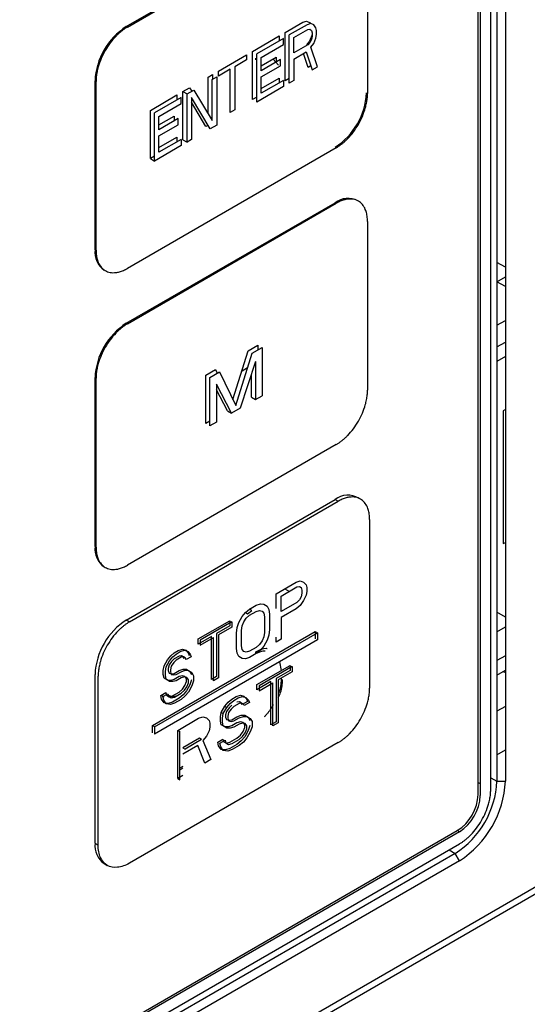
# Model space of a CAD drawing. Header units: millimetres. Extents: x 0 to 423, y 0 to 297.
# Tile 23 of 39: x 396.89 to 405.49, y 129.49 to 146.15. Entities that reach past the tile are written whole.
import ezdxf

# ---------------------------------------------------------------- set-up
doc = ezdxf.new("R2010")
doc.units = ezdxf.units.MM
doc.layers.add('实线', color=2, linetype='Continuous', lineweight=25)

msp = doc.modelspace()

# ---------------------------------------------------------------- linework, layer by layer
at = {"layer": '实线', "color": 2, "linetype": 'Continuous', "lineweight": 25, "true_color": 0xffff00}
for p, q in [((405.117, 147.8514), (405.117, 133.2633)), ((404.9738, 147.5063), (404.9738, 133.2622)), ((404.8696, 133.1204), (404.8696, 147.3521)), ((398.7001, 146.0326), (400.7828, 147.2349)), ((398.7177, 146.0224), (400.8004, 147.2247)), ((404.6574, 133.0388), (404.6574, 147.1187)), ((404.6928, 147.1174), (404.6928, 133.0184)), ((402.7836, 146.3244), (402.7836, 144.8993)), ((401.6889, 146.1045), (401.7515, 146.1233)), ((401.7515, 146.1233), (401.8017, 146.1001)), ((401.388, 145.9308), (401.6889, 146.1045)), ((401.7596, 146.0637), (401.4587, 145.89)), ((401.5339, 145.8466), (401.7721, 145.984)), ((401.8223, 146.0825), (401.7596, 146.0637)), ((401.7721, 145.984), (401.8097, 145.9884)), ((401.8017, 146.1001), (401.8168, 146.0809)), ((401.8097, 145.9884), (401.8348, 145.9681)), ((401.8724, 146.0593), (401.8223, 146.0825)), ((401.8348, 145.9681), (401.8473, 145.9232)), ((401.91, 146.0115), (401.8724, 146.0593)), ((401.9225, 145.9666), (401.91, 146.0115)), ((401.9225, 145.8971), (401.9225, 145.9666)), ((400.8365, 145.6124), (401.2877, 145.8729)), ((401.3585, 145.8321), (400.9072, 145.5716)), ((401.2877, 145.8729), (401.2877, 145.7913)), ((401.3585, 145.7279), (401.3585, 145.8321)), ((401.388, 145.1143), (401.388, 145.9308)), ((401.4587, 145.0735), (401.4587, 145.89)), ((401.5339, 145.586), (401.5339, 145.8466)), ((401.8017, 145.7874), (401.7515, 145.7237)), ((401.8393, 145.8786), (401.8017, 145.7874)), ((401.8348, 145.8117), (401.8097, 145.7625)), ((401.8473, 145.8711), (401.8348, 145.8117)), ((401.8473, 145.9167), (401.8393, 145.8786)), ((401.8473, 145.9232), (401.8473, 145.8711)), ((401.8724, 145.7466), (401.91, 145.8378)), ((401.91, 145.8378), (401.9225, 145.8971)), ((400.9824, 145.5108), (401.3585, 145.7279)), ((401.7721, 145.7234), (401.5339, 145.586)), ((401.7515, 145.7237), (401.755, 145.7135)), ((401.8097, 145.7625), (401.7721, 145.7234)), ((401.8223, 145.6829), (401.8724, 145.7466)), ((401.9351, 145.3484), (401.8223, 145.6829)), ((400.2599, 145.2795), (400.7362, 145.5545)), ((400.7362, 145.4677), (400.5356, 145.3519)), ((400.7362, 145.5545), (400.7362, 145.4677)), ((400.8365, 144.7959), (400.8365, 145.6124)), ((400.892, 145.4667), (400.8921, 145.4812)), ((400.8921, 145.4812), (400.8929, 145.4947)), ((400.9072, 144.7551), (400.9072, 145.5716)), ((400.9824, 145.3666), (401.2376, 145.5139)), ((400.9824, 145.2849), (400.9824, 145.5108)), ((401.3083, 145.4731), (400.9824, 145.2849)), ((401.1868, 145.4813), (401.2771, 145.3772)), ((401.2376, 145.5139), (401.2376, 145.4323)), ((401.3083, 145.3688), (401.3083, 145.4731)), ((401.5339, 145.4817), (401.747, 145.6047)), ((401.5339, 145.4817), (401.5339, 145.1169)), ((401.7766, 145.3386), (401.6988, 145.5769)), ((401.747, 145.6047), (401.8473, 145.2978)), ((400.4604, 145.3085), (400.2599, 145.1927)), ((400.4604, 144.5788), (400.4604, 145.3085)), ((400.5356, 145.3519), (400.5356, 144.6222)), ((400.9824, 145.1807), (401.3083, 145.3688)), ((401.8249, 145.3665), (401.7766, 145.3386)), ((401.8473, 145.2978), (401.9351, 145.3484)), ((400.0844, 145.1782), (400.1596, 145.2217)), ((400.0844, 144.5585), (400.0844, 145.1782)), ((400.1551, 145.1374), (400.2303, 145.1808)), ((400.1551, 144.4425), (400.1551, 145.1374)), ((400.1596, 145.2217), (400.1596, 145.14)), ((400.2303, 145.1808), (400.2303, 144.3643)), ((400.2599, 145.1927), (400.2599, 145.2795)), ((400.9824, 144.9027), (400.9824, 145.1807)), ((400.9824, 144.9844), (401.2877, 145.1606)), ((401.3585, 145.1198), (400.9824, 144.9027)), ((401.2877, 145.1606), (401.2877, 145.079)), ((401.3585, 145.1198), (401.3585, 145.0156)), ((401.4587, 145.1551), (401.388, 145.1143)), ((401.5339, 145.1169), (401.4587, 145.0735)), ((398.1697, 142.2561), (398.1697, 145.114)), ((398.1874, 142.2459), (398.1874, 145.1038)), ((399.6582, 144.9322), (399.771, 144.9973)), ((399.7289, 144.8914), (399.8417, 144.9565)), ((399.771, 144.9973), (399.8078, 144.9369)), ((399.8417, 144.9565), (400.1551, 144.4425)), ((401.3585, 145.0156), (400.9072, 144.7551)), ((399.1066, 144.6138), (399.5579, 144.8743)), ((399.6286, 144.8335), (399.1774, 144.573)), ((399.5579, 144.8743), (399.5579, 144.7927)), ((399.6286, 144.7293), (399.6286, 144.8335)), ((399.6582, 144.1157), (399.6582, 144.9322)), ((399.6582, 144.9322), (399.7289, 144.8914)), ((399.7289, 144.0748), (399.7289, 144.8914)), ((399.8041, 144.8306), (399.8041, 144.1183)), ((400.1175, 144.2992), (399.8041, 144.8306)), ((400.9072, 144.8367), (400.8365, 144.7959)), ((399.2526, 144.5122), (399.6286, 144.7293)), ((400.0468, 144.34), (399.8041, 144.7515)), ((400.5356, 144.6222), (400.4604, 144.5788)), ((399.1066, 143.7973), (399.1066, 144.6138)), ((399.1774, 143.7564), (399.1774, 144.573)), ((399.2526, 144.368), (399.5078, 144.5153)), ((399.2526, 144.2863), (399.2526, 144.5122)), ((399.5785, 144.4745), (399.2526, 144.2863)), ((399.5078, 144.5153), (399.5078, 144.4336)), ((399.5785, 144.3702), (399.5785, 144.4745)), ((399.2526, 144.1821), (399.5785, 144.3702)), ((400.0816, 144.3601), (400.0468, 144.34)), ((400.2303, 144.3643), (400.1175, 144.2992)), ((399.2526, 143.9041), (399.2526, 144.1821)), ((399.2526, 143.9857), (399.5579, 144.162)), ((399.6286, 144.1212), (399.2526, 143.9041)), ((399.5579, 144.162), (399.5579, 144.0804)), ((399.6286, 144.1212), (399.6286, 144.017)), ((399.8041, 144.1183), (399.7289, 144.0748)), ((402.2533, 143.9807), (398.7177, 141.9397)), ((399.6286, 144.017), (399.1774, 143.7564)), ((399.6582, 144.1157), (399.7289, 144.0748)), ((399.1774, 143.8381), (399.1066, 143.7973)), ((399.1066, 143.7973), (399.1774, 143.7564)), ((398.7001, 141.0109), (402.2356, 143.0519)), ((398.7177, 141.0006), (402.2533, 143.0417)), ((402.3022, 143.0592), (402.2764, 143.0736)), ((401.8276, 142.7959), (401.8099, 142.8061)), ((401.4916, 142.6224), (401.5093, 142.6122)), ((402.7836, 142.7354), (402.7836, 139.8775)), ((401.2971, 142.4897), (401.2795, 142.4999)), ((400.4501, 142.0212), (400.4501, 142.0007)), ((405.117, 141.9583), (404.9738, 142.041)), ((404.9756, 141.7133), (405.117, 141.795)), ((399.9198, 141.715), (399.9198, 141.6946)), ((405.117, 141.6317), (404.9756, 141.7133)), ((404.9756, 140.9786), (404.9738, 140.9796)), ((404.9756, 140.9786), (405.117, 141.0602)), ((400.7617, 140.5475), (400.9274, 140.6432)), ((400.9274, 140.6432), (400.9274, 140.5616)), ((404.9756, 140.6111), (405.117, 140.6927)), ((400.5054, 139.7225), (400.7617, 140.5475)), ((400.5562, 139.6176), (400.8324, 140.5067)), ((400.8324, 140.5067), (400.9982, 140.6024)), ((400.9982, 140.6024), (400.9982, 139.7858)), ((404.9738, 140.6121), (404.9756, 140.6111)), ((400.8877, 140.3649), (400.6299, 139.5732)), ((400.8877, 140.3649), (400.8877, 139.7221)), ((404.9756, 140.3662), (404.9738, 140.3672)), ((405.117, 140.4478), (404.9756, 140.3662)), ((400.0436, 140.133), (400.2093, 140.2286)), ((400.0436, 139.3164), (400.0436, 140.133)), ((400.1143, 140.0921), (400.28, 140.1878)), ((400.2093, 140.2286), (400.2402, 140.1648)), ((400.28, 140.1878), (400.5562, 139.6176)), ((400.7544, 140.2556), (400.6623, 140.2024)), ((400.6623, 140.2024), (400.6623, 140.2274)), ((400.817, 139.7629), (400.817, 140.1477)), ((398.1697, 137.2344), (398.1697, 140.0923)), ((398.1874, 137.2242), (398.1874, 140.0821)), ((400.1143, 139.2756), (400.1143, 140.0921)), ((400.4826, 139.4882), (400.2248, 139.9822)), ((400.2248, 139.9822), (400.2248, 139.3394)), ((400.4118, 139.529), (400.2248, 139.8875)), ((400.8877, 139.7221), (400.9982, 139.7858)), ((400.817, 139.7629), (400.8877, 139.7221)), ((400.4118, 139.529), (400.4826, 139.4882)), ((400.6299, 139.5732), (400.4826, 139.4882)), ((405.0815, 139.5292), (405.0811, 137.2835)), ((405.117, 139.5497), (405.0815, 139.5292)), ((400.1143, 139.3572), (400.0436, 139.3164)), ((400.2248, 139.3394), (400.1143, 139.2756)), ((402.2533, 138.959), (398.7177, 136.9179)), ((398.7001, 135.9891), (402.2356, 138.0301)), ((398.7531, 135.9585), (402.2886, 137.9995)), ((402.2356, 138.0301), (402.2886, 137.9995)), ((402.819, 137.6933), (402.819, 134.8354)), ((405.0811, 137.2835), (405.117, 137.3043)), ((401.238, 136.4336), (401.5755, 136.6284)), ((401.5755, 136.6284), (401.6458, 136.6516)), ((401.6458, 136.6516), (401.702, 136.632)), ((401.702, 136.632), (401.7442, 136.5868)), ((401.3224, 136.3954), (401.5896, 136.5497)), ((401.3855, 136.5188), (401.4608, 136.4753)), ((401.5896, 136.5497), (401.6317, 136.5566)), ((401.6317, 136.5566), (401.6599, 136.5381)), ((401.6599, 136.5381), (401.6739, 136.4941)), ((401.6739, 136.4941), (401.6739, 136.442)), ((401.7442, 136.5868), (401.7583, 136.5428)), ((401.7583, 136.4733), (401.7442, 136.4131)), ((401.7583, 136.5428), (401.7583, 136.4733)), ((401.238, 136.1826), (401.238, 136.4336)), ((401.3224, 136.1348), (401.3224, 136.3954)), ((401.5896, 136.2891), (401.3224, 136.1348)), ((401.6317, 136.3308), (401.5896, 136.2891)), ((401.6599, 136.3818), (401.6317, 136.3308)), ((401.702, 136.3193), (401.6458, 136.2347)), ((401.6739, 136.442), (401.6599, 136.3818)), ((401.7442, 136.4131), (401.702, 136.3193)), ((400.7177, 136.1159), (400.788, 136.1738)), ((400.7531, 136.0955), (400.8234, 136.1534)), ((400.788, 136.1738), (400.9005, 136.2388)), ((400.8234, 136.1534), (400.788, 136.1738)), ((400.788, 136.0696), (400.9005, 136.1345)), ((400.9005, 136.2388), (400.9708, 136.262)), ((400.9005, 136.1345), (400.9568, 136.1496)), ((400.9568, 136.1496), (400.999, 136.1392)), ((400.9708, 136.262), (401.0271, 136.2597)), ((400.999, 136.1392), (401.0271, 136.1033)), ((401.0271, 136.2597), (401.0833, 136.2227)), ((401.0833, 136.2227), (401.1114, 136.1694)), ((401.1114, 136.1694), (401.1255, 136.0907)), ((401.5755, 136.1767), (401.3224, 136.0306)), ((401.6458, 136.2347), (401.5755, 136.1767)), ((405.117, 136.0383), (404.9738, 136.121)), ((398.7531, 135.9585), (398.7001, 135.9891)), ((399.9162, 135.6705), (400.4505, 135.979)), ((400.4859, 135.9586), (399.9516, 135.6501)), ((400.4505, 135.979), (400.4505, 135.8921)), ((400.4859, 135.9586), (400.4859, 135.8717)), ((400.6052, 135.9467), (400.6615, 136.0486)), ((400.6615, 136.0486), (400.7177, 136.1159)), ((400.6615, 135.8923), (400.6896, 135.9606)), ((400.6896, 135.9606), (400.7318, 136.0197)), ((400.7177, 136.1159), (400.7531, 136.0955)), ((400.7318, 136.0197), (400.788, 136.0696)), ((401.0271, 136.1033), (401.0411, 136.042)), ((401.0411, 136.042), (401.0411, 135.7814)), ((401.1255, 136.0907), (401.1255, 135.8301)), ((401.3224, 136.0306), (401.3224, 135.6658)), ((399.142, 134.2029), (401.8997, 135.7949)), ((400.4505, 135.8921), (400.2256, 135.7623)), ((400.4859, 135.8717), (400.2609, 135.7418)), ((400.563, 135.766), (400.5771, 135.861)), ((400.5771, 135.861), (400.6052, 135.9467)), ((400.6474, 135.8147), (400.6615, 135.8923)), ((400.6474, 135.5541), (400.6474, 135.8147)), ((401.1255, 135.8301), (401.1114, 135.7351)), ((401.8997, 135.7949), (401.8997, 135.6724)), ((401.8997, 135.7949), (401.9351, 135.7745)), ((404.9738, 135.7924), (405.117, 135.8751)), ((399.1774, 134.1825), (401.9351, 135.7745)), ((401.9351, 135.652), (399.1774, 134.06)), ((400.1412, 135.7135), (399.9162, 135.5837)), ((399.9162, 135.5837), (399.9162, 135.6705)), ((399.9516, 135.5633), (400.1765, 135.6931)), ((399.9516, 135.6501), (399.9516, 135.5633)), ((400.1412, 134.9839), (400.1412, 135.7135)), ((400.1765, 134.9635), (400.1765, 135.6931)), ((400.2256, 135.7623), (400.2256, 135.0326)), ((400.2609, 135.7418), (400.2609, 135.0122)), ((400.563, 135.5054), (400.563, 135.766)), ((400.999, 135.6354), (400.9568, 135.5763)), ((401.0271, 135.7038), (400.999, 135.6354)), ((401.0411, 135.7814), (401.0271, 135.7038)), ((401.0833, 135.6494), (401.0271, 135.5474)), ((401.1114, 135.7351), (401.0833, 135.6494)), ((401.238, 135.617), (401.238, 135.6975)), ((401.3224, 135.6658), (401.238, 135.617)), ((401.9351, 135.7745), (401.9351, 135.652)), ((399.5084, 135.4351), (399.5787, 135.4757)), ((399.5438, 135.4147), (399.6141, 135.4553)), ((399.5787, 135.4757), (399.649, 135.4989)), ((399.6141, 135.4553), (399.6844, 135.4785)), ((399.649, 135.4989), (399.7053, 135.4793)), ((399.6844, 135.4785), (399.7406, 135.4589)), ((399.7053, 135.4793), (399.7475, 135.4341)), ((399.7406, 135.4589), (399.7828, 135.4137)), ((400.5771, 135.4266), (400.563, 135.5054)), ((400.6615, 135.4927), (400.6474, 135.5541)), ((400.6896, 135.4568), (400.6615, 135.4927)), ((400.7318, 135.4464), (400.6896, 135.4568)), ((400.788, 135.4615), (400.7318, 135.4464)), ((400.9005, 135.5265), (400.788, 135.4615)), ((400.9568, 135.5763), (400.9005, 135.5265)), ((400.9708, 135.4802), (400.9005, 135.4222)), ((401.0271, 135.5474), (400.9708, 135.4802)), ((399.3397, 135.2161), (399.3959, 135.3181)), ((399.375, 135.1957), (399.4313, 135.2976)), ((399.3959, 135.3181), (399.4522, 135.3853)), ((399.4662, 135.2891), (399.424, 135.23)), ((399.4313, 135.2976), (399.4875, 135.3649)), ((399.4522, 135.3853), (399.5084, 135.4351)), ((399.5084, 135.3309), (399.4662, 135.2891)), ((399.4875, 135.3649), (399.5438, 135.4147)), ((399.5438, 135.3105), (399.5016, 135.2687)), ((399.5928, 135.3796), (399.5084, 135.3309)), ((399.6281, 135.3592), (399.5438, 135.3105)), ((399.635, 135.3866), (399.5928, 135.3796)), ((399.6703, 135.3662), (399.6281, 135.3592)), ((399.6631, 135.368), (399.635, 135.3866)), ((399.6771, 135.3414), (399.6631, 135.368)), ((399.6984, 135.3476), (399.6703, 135.3662)), ((399.7125, 135.321), (399.6984, 135.3476)), ((399.7969, 135.3697), (399.7125, 135.321)), ((399.7475, 135.4341), (399.7615, 135.3901)), ((399.7828, 135.4137), (399.7969, 135.3697)), ((400.6052, 135.3734), (400.5771, 135.4266)), ((400.6615, 135.3363), (400.6052, 135.3734)), ((400.7177, 135.3341), (400.6615, 135.3363)), ((400.788, 135.3573), (400.7177, 135.3341)), ((400.9005, 135.4222), (400.788, 135.3573)), ((400.892, 135.4232), (400.8921, 135.4377)), ((400.8921, 135.4377), (400.8929, 135.4513)), ((404.9756, 135.3036), (404.9738, 135.3046)), ((405.117, 135.3852), (404.9756, 135.3036)), ((399.3256, 135.1385), (399.3397, 135.2161)), ((399.3256, 135.069), (399.3256, 135.1385)), ((399.361, 135.1181), (399.375, 135.1957)), ((399.424, 135.23), (399.41, 135.1698)), ((399.41, 135.1698), (399.41, 135.1351)), ((399.41, 135.1351), (399.424, 135.0911)), ((399.4594, 135.2096), (399.4453, 135.1494)), ((399.4453, 135.1494), (399.4453, 135.1147)), ((399.5016, 135.2687), (399.4594, 135.2096)), ((399.5084, 135.0876), (399.5928, 135.1364)), ((399.5928, 135.1364), (399.6631, 135.1596)), ((399.6281, 135.1159), (399.6984, 135.1392)), ((399.6631, 135.1596), (399.7193, 135.1573)), ((399.6631, 135.1596), (399.6984, 135.1392)), ((399.6984, 135.1392), (399.7547, 135.1369)), ((399.7193, 135.1573), (399.7756, 135.1203)), ((399.7193, 135.1573), (399.7547, 135.1369)), ((399.7547, 135.1369), (399.8109, 135.0999)), ((399.7756, 135.1203), (399.8037, 135.067)), ((400.9116, 134.8979), (401.4719, 135.2213)), ((401.5073, 135.2009), (400.947, 134.8775)), ((401.4719, 135.1345), (401.236, 134.9983)), ((401.2949, 135.2825), (401.3228, 135.1365)), ((401.4719, 135.2213), (401.4719, 135.1345)), ((401.5073, 135.2009), (401.5073, 135.1141)), ((404.9756, 135.0586), (405.117, 135.1403)), ((405.0816, 135.1198), (405.117, 135.0994)), ((398.1697, 132.2127), (398.1697, 135.0706)), ((398.2228, 132.1821), (398.2228, 135.04)), ((399.3397, 135.0076), (399.3256, 135.069)), ((399.3959, 134.9706), (399.3397, 135.0076)), ((399.361, 135.0486), (399.361, 135.1181)), ((399.375, 134.9872), (399.361, 135.0486)), ((399.4313, 134.9502), (399.375, 134.9872)), ((399.4522, 134.9683), (399.3959, 134.9706)), ((399.424, 135.0911), (399.4662, 135.0807)), ((399.4453, 135.1147), (399.4594, 135.0707)), ((399.5084, 134.9834), (399.4522, 134.9683)), ((399.4594, 135.0707), (399.5016, 135.0603)), ((399.4662, 135.0807), (399.5084, 135.0876)), ((399.5438, 134.963), (399.4875, 134.9479)), ((399.5016, 135.0603), (399.5438, 135.0672)), ((399.5928, 135.0321), (399.5084, 134.9834)), ((399.5438, 135.0672), (399.6281, 135.1159)), ((399.6281, 135.0117), (399.5438, 134.963)), ((399.649, 135.0472), (399.5928, 135.0321)), ((399.6844, 135.0268), (399.6281, 135.0117)), ((399.6912, 135.0368), (399.649, 135.0472)), ((399.7266, 135.0164), (399.6844, 135.0268)), ((399.7193, 135.0009), (399.6912, 135.0368)), ((399.7193, 134.9488), (399.7193, 135.0009)), ((399.7547, 134.9805), (399.7266, 135.0164)), ((399.7547, 134.9284), (399.7547, 134.9805)), ((399.8037, 134.9801), (399.7756, 134.8944)), ((399.8109, 135.0999), (399.8391, 135.0466)), ((399.8391, 134.9597), (399.8109, 134.874)), ((399.8391, 135.0466), (399.8391, 134.9597)), ((400.2256, 135.0326), (400.1412, 134.9839)), ((400.2609, 135.0122), (400.1765, 134.9635)), ((401.236, 134.9983), (401.236, 134.2686)), ((401.5073, 135.1141), (401.2713, 134.9779)), ((401.2713, 134.9779), (401.2713, 134.2482)), ((404.9738, 135.0597), (404.9756, 135.0586)), ((399.4875, 134.9479), (399.4313, 134.9502)), ((399.5928, 134.7715), (399.649, 134.8214)), ((399.6281, 134.7511), (399.6844, 134.801)), ((399.649, 134.8214), (399.6912, 134.8805)), ((399.7193, 134.7925), (399.6631, 134.7252)), ((399.6844, 134.801), (399.7266, 134.8601)), ((399.6912, 134.8805), (399.7193, 134.9488)), ((399.7756, 134.8944), (399.7193, 134.7925)), ((399.7266, 134.8601), (399.7547, 134.9284)), ((399.8109, 134.874), (399.7547, 134.772)), ((401.1475, 134.9472), (400.9116, 134.811)), ((400.9116, 134.811), (400.9116, 134.8979)), ((400.947, 134.7906), (401.1829, 134.9268)), ((400.947, 134.8775), (400.947, 134.7906)), ((401.1475, 134.2175), (401.1475, 134.9472)), ((401.1829, 134.1971), (401.1829, 134.9268)), ((399.2834, 134.7145), (399.3678, 134.7632)), ((399.2975, 134.6532), (399.2834, 134.7145)), ((399.295, 134.7212), (399.3333, 134.6771)), ((399.3397, 134.5907), (399.2975, 134.6532)), ((399.3188, 134.6941), (399.4031, 134.7428)), ((399.3328, 134.6328), (399.3188, 134.6941)), ((399.375, 134.5702), (399.3328, 134.6328)), ((399.3678, 134.7632), (399.3819, 134.7192)), ((399.3819, 134.7192), (399.424, 134.6915)), ((399.4031, 134.7428), (399.4172, 134.6988)), ((399.4172, 134.6988), (399.4594, 134.6711)), ((399.424, 134.6915), (399.4803, 134.7066)), ((399.4594, 134.6711), (399.5156, 134.6862)), ((399.4803, 134.7066), (399.5928, 134.7715)), ((399.5928, 134.6673), (399.4803, 134.6023)), ((399.5156, 134.6862), (399.6281, 134.7511)), ((399.6281, 134.6469), (399.5156, 134.5819)), ((399.6631, 134.7252), (399.5928, 134.6673)), ((399.6984, 134.7048), (399.6281, 134.6469)), ((399.7547, 134.772), (399.6984, 134.7048)), ((400.425, 134.5996), (400.484, 134.651)), ((400.4604, 134.5792), (400.5193, 134.6306)), ((400.484, 134.651), (400.5577, 134.6936)), ((400.5193, 134.6306), (400.5931, 134.6732)), ((400.5577, 134.6936), (400.6314, 134.7188)), ((400.5931, 134.6732), (400.6668, 134.6984)), ((400.6314, 134.7188), (400.6904, 134.7007)), ((400.6668, 134.6984), (400.7258, 134.6803)), ((400.6904, 134.7007), (400.7347, 134.6567)), ((400.7258, 134.6803), (400.77, 134.6363)), ((400.7347, 134.6567), (400.7494, 134.6131)), ((400.77, 134.6363), (400.7848, 134.5927)), ((399.41, 134.5791), (399.3397, 134.5907)), ((399.4453, 134.5587), (399.375, 134.5702)), ((399.4803, 134.6023), (399.41, 134.5791)), ((399.5156, 134.5819), (399.4453, 134.5587)), ((400.3071, 134.4273), (400.366, 134.5308)), ((400.3424, 134.4068), (400.4014, 134.5104)), ((400.366, 134.5308), (400.425, 134.5996)), ((400.366, 134.5308), (400.4014, 134.5104)), ((400.4398, 134.5039), (400.3955, 134.4436)), ((400.4014, 134.5104), (400.4604, 134.5792)), ((400.4751, 134.4835), (400.4309, 134.4232)), ((400.484, 134.5468), (400.4398, 134.5039)), ((400.5193, 134.5264), (400.4751, 134.4835)), ((400.6078, 134.5774), (400.5193, 134.5264)), ((400.6167, 134.606), (400.5725, 134.5978)), ((400.6521, 134.5856), (400.6078, 134.5774)), ((400.6462, 134.5883), (400.6167, 134.606)), ((400.6609, 134.5621), (400.6462, 134.5883)), ((400.6815, 134.5679), (400.6521, 134.5856)), ((400.7494, 134.6131), (400.6609, 134.5621)), ((400.6963, 134.5416), (400.6815, 134.5679)), ((400.7848, 134.5927), (400.6963, 134.5416)), ((405.117, 134.5279), (404.9756, 134.4462)), ((399.5698, 134.1233), (399.9237, 134.3276)), ((399.9237, 134.3276), (399.9974, 134.3527)), ((399.9974, 134.3527), (400.0564, 134.3347)), ((400.0564, 134.3347), (400.1006, 134.2907)), ((400.1006, 134.2907), (400.1154, 134.2471)), ((400.2923, 134.3493), (400.3071, 134.4273)), ((400.2923, 134.2798), (400.2923, 134.3493)), ((400.3071, 134.4273), (400.3424, 134.4068)), ((400.3277, 134.3288), (400.3424, 134.4068)), ((400.3277, 134.2593), (400.3277, 134.3288)), ((400.3955, 134.4436), (400.3808, 134.383)), ((400.3808, 134.383), (400.3808, 134.3482)), ((400.3808, 134.3482), (400.3955, 134.3046)), ((400.3955, 134.3046), (400.4398, 134.2954)), ((400.4309, 134.4232), (400.4161, 134.3625)), ((400.4161, 134.3625), (400.4161, 134.3278)), ((400.4161, 134.3278), (400.4309, 134.2842)), ((400.4398, 134.2954), (400.484, 134.3036)), ((400.484, 134.3036), (400.5725, 134.3546)), ((400.5193, 134.2831), (400.6078, 134.3342)), ((400.5725, 134.3546), (400.6462, 134.3798)), ((400.6078, 134.3342), (400.6815, 134.3594)), ((400.6462, 134.3798), (400.7052, 134.3791)), ((400.6815, 134.3594), (400.7405, 134.3587)), ((400.7052, 134.3791), (400.7641, 134.3437)), ((400.7405, 134.3587), (400.7995, 134.3233)), ((400.7641, 134.3437), (400.7936, 134.2912)), ((400.7995, 134.3233), (400.829, 134.2708)), ((404.9738, 134.4473), (404.9756, 134.4462)), ((399.142, 134.0804), (399.142, 134.2029)), ((399.1774, 134.1825), (399.142, 134.2029)), ((399.1774, 134.1825), (399.1774, 134.06)), ((399.5698, 133.3067), (399.5698, 134.1233)), ((399.5698, 134.1233), (399.6052, 134.1029)), ((400.1154, 134.1776), (400.1006, 134.117)), ((400.1154, 134.2471), (400.1154, 134.1776)), ((400.3071, 134.2188), (400.2923, 134.2798)), ((400.366, 134.1833), (400.3071, 134.2188)), ((400.3424, 134.1984), (400.3277, 134.2593)), ((400.4014, 134.1629), (400.3424, 134.1984)), ((400.425, 134.1826), (400.366, 134.1833)), ((400.4604, 134.1622), (400.4014, 134.1629)), ((400.484, 134.1993), (400.425, 134.1826)), ((400.4309, 134.2842), (400.4751, 134.275)), ((400.5193, 134.1789), (400.4604, 134.1622)), ((400.4751, 134.275), (400.5193, 134.2831)), ((400.5725, 134.2504), (400.484, 134.1993)), ((400.6078, 134.23), (400.5193, 134.1789)), ((400.6314, 134.2671), (400.5725, 134.2504)), ((400.6668, 134.2466), (400.6078, 134.23)), ((400.6757, 134.2578), (400.6314, 134.2671)), ((400.711, 134.2374), (400.6668, 134.2466)), ((400.7052, 134.2228), (400.6757, 134.2578)), ((400.6757, 134.1015), (400.7052, 134.1706)), ((400.7052, 134.1706), (400.7052, 134.2228)), ((400.7405, 134.2023), (400.711, 134.2374)), ((400.711, 134.0811), (400.7405, 134.1502)), ((400.7405, 134.1502), (400.7405, 134.2023)), ((400.7936, 134.2043), (400.7641, 134.1178)), ((400.829, 134.1839), (400.7995, 134.0974)), ((400.829, 134.2708), (400.829, 134.1839)), ((401.236, 134.2686), (401.1475, 134.2175)), ((401.2713, 134.2482), (401.1829, 134.1971)), ((399.6052, 133.2863), (399.6052, 134.1029)), ((399.9384, 133.9886), (399.6583, 133.8269)), ((399.9738, 133.9682), (399.6936, 133.8065)), ((399.9738, 133.9682), (399.9384, 133.9886)), ((400.0564, 134.022), (399.9974, 133.9532)), ((399.9974, 133.9532), (400.1301, 133.6302)), ((400.1006, 134.117), (400.0564, 134.022)), ((400.2481, 133.9241), (400.3365, 133.9752)), ((400.2834, 133.9037), (400.3719, 133.9548)), ((400.3365, 133.9752), (400.3513, 133.9316)), ((400.3719, 133.9548), (400.3866, 133.9112)), ((400.4545, 133.9217), (400.5725, 133.9898)), ((400.4899, 133.9013), (400.6078, 133.9694)), ((400.5725, 133.9898), (400.6314, 134.0412)), ((400.6078, 133.9694), (400.6668, 134.0208)), ((400.6314, 134.0412), (400.6757, 134.1015)), ((400.7052, 134.0143), (400.6462, 133.9455)), ((400.6668, 134.0208), (400.711, 134.0811)), ((400.7405, 133.9939), (400.6815, 133.9251)), ((400.7641, 134.1178), (400.7052, 134.0143)), ((400.7995, 134.0974), (400.7405, 133.9939)), ((402.2886, 133.9168), (398.7531, 131.8758)), ((399.9089, 133.8673), (399.6583, 133.7226)), ((399.6583, 133.8269), (399.6936, 133.8065)), ((400.0269, 133.5706), (399.9089, 133.8673)), ((400.2628, 133.8632), (400.2481, 133.9241)), ((400.3071, 133.8018), (400.2628, 133.8632)), ((400.2982, 133.8427), (400.2834, 133.9037)), ((400.3424, 133.7814), (400.2982, 133.8427)), ((400.3808, 133.7923), (400.3071, 133.8018)), ((400.3513, 133.9316), (400.3955, 133.905)), ((400.4545, 133.8174), (400.3808, 133.7923)), ((400.3866, 133.9112), (400.4309, 133.8846)), ((400.3955, 133.905), (400.4545, 133.9217)), ((400.4899, 133.797), (400.4161, 133.7719)), ((400.4309, 133.8846), (400.4899, 133.9013)), ((400.5725, 133.8855), (400.4545, 133.8174)), ((400.6078, 133.8651), (400.4899, 133.797)), ((400.6462, 133.9455), (400.5725, 133.8855)), ((400.6815, 133.9251), (400.6078, 133.8651)), ((404.9738, 133.7112), (405.117, 133.7939)), ((400.1301, 133.6302), (400.0269, 133.5706)), ((400.4161, 133.7719), (400.3424, 133.7814)), ((399.6583, 133.5136), (399.6052, 133.483)), ((399.6052, 133.457), (399.6583, 133.4877)), ((399.6583, 133.3578), (399.5698, 133.3067)), ((399.5698, 133.3067), (399.6052, 133.2863)), ((404.8696, 133.3193), (404.9738, 133.2622)), ((404.6574, 133.2429), (404.6928, 133.2225)), ((404.9738, 133.2622), (405.117, 133.2633)), ((404.3392, 132.406), (384.1867, 120.7722)), ((384.3988, 120.9355), (404.3039, 132.4264)), ((404.3392, 132.406), (404.3039, 132.4264)), ((384.1867, 120.5681), (404.3392, 132.2019)), ((398.1697, 132.2127), (398.2228, 132.1821)), ((404.2685, 132.0407), (384.116, 120.4069)), ((404.1669, 132.1024), (404.2685, 132.0407)), ((404.3392, 131.9161), (404.2685, 132.0407)), ((404.3392, 131.9161), (384.1867, 120.2823)), ((398.3251, 131.8693), (398.3781, 131.8387)), ((369.1589, 110.4233), (405.8613, 131.6111)), ((405.8611, 131.4885), (369.159, 110.3009))]:
    msp.add_line(p, q, dxfattribs=at)
for centre, radius, start, end in [((399.3211, 145.0616), 1.1526, 122.60548, 177.39452), ((401.6145, 144.9619), 1.1526, 302.60548, 357.39452), ((402.4521, 142.7693), 0.356, 61.85085, 127.46929), ((398.5362, 142.2154), 0.3687, 173.65258, 235.51964), ((399.3211, 140.0399), 1.1526, 122.60548, 177.39452), ((402.4506, 137.7526), 0.3511, 58.64382, 127.76945), ((398.5362, 137.1936), 0.3687, 173.65258, 235.51964), ((399.3211, 135.0182), 1.1526, 122.60548, 177.39452), ((403.4426, 133.3319), 1.5328, 302.60548, 357.39452), ((403.4283, 133.3402), 1.6905, 302.60548, 357.39452), ((403.8898, 133.0737), 0.7684, 302.60548, 357.39452), ((403.9252, 133.0533), 0.7684, 302.60548, 357.39452), ((398.5372, 132.1721), 0.3697, 173.70115, 234.98667)]:
    msp.add_arc(centre, radius, start, end, dxfattribs=at)
for points, knots in [([(398.7177, 146.0224), (398.7043, 146.0143), (398.6777, 145.9983), (398.6379, 145.97), (398.5988, 145.9388), (398.5602, 145.9044), (398.501, 145.8461), (398.4244, 145.7563), (398.3402, 145.6281), (398.2712, 145.491), (398.2276, 145.3682), (398.2027, 145.2654), (398.1897, 145.1822), (398.1882, 145.13), (398.1874, 145.1038)], [0, 0, 0, 0, 0.0482774, 0.0961591, 0.1439201, 0.1918374, 0.2401856, 0.370003, 0.5000481, 0.6298656, 0.7599108, 0.8401054, 0.919707, 1, 1, 1, 1]), ([(402.2533, 143.9807), (402.2667, 143.9888), (402.2933, 144.0048), (402.3331, 144.0331), (402.3722, 144.0643), (402.4108, 144.0986), (402.47, 144.157), (402.5466, 144.2468), (402.6308, 144.375), (402.6998, 144.5121), (402.7434, 144.6348), (402.7683, 144.7377), (402.7812, 144.8209), (402.7828, 144.8731), (402.7836, 144.8993)], [0, 0, 0, 0, 0.0482774, 0.0961591, 0.1439201, 0.1918374, 0.2401856, 0.370003, 0.5000481, 0.6298656, 0.7599108, 0.8401054, 0.919707, 1, 1, 1, 1]), ([(402.7836, 142.7354), (402.7833, 142.7507), (402.7827, 142.7812), (402.7781, 142.8244), (402.7707, 142.8653), (402.7602, 142.9038), (402.7393, 142.9601), (402.6998, 143.0258), (402.6308, 143.0831), (402.5466, 143.1142), (402.4621, 143.1158), (402.3855, 143.1003), (402.3199, 143.0774), (402.2756, 143.0536), (402.2533, 143.0417)], [0, 0, 0, 0, 0.0482774, 0.0961591, 0.1439201, 0.1918374, 0.2401856, 0.370003, 0.5000481, 0.6298656, 0.7599108, 0.8401054, 0.919707, 1, 1, 1, 1]), ([(398.1874, 142.2459), (398.1877, 142.2306), (398.1883, 142.2001), (398.1929, 142.157), (398.2003, 142.116), (398.2108, 142.0775), (398.2317, 142.0213), (398.2712, 141.9556), (398.3402, 141.8982), (398.4244, 141.8671), (398.5089, 141.8656), (398.5855, 141.881), (398.6511, 141.9039), (398.6954, 141.9277), (398.7177, 141.9397)], [0, 0, 0, 0, 0.0482774, 0.0961591, 0.1439201, 0.1918374, 0.2401856, 0.370003, 0.5000481, 0.6298656, 0.7599108, 0.8401054, 0.919707, 1, 1, 1, 1]), ([(398.7177, 141.0006), (398.7043, 140.9926), (398.6777, 140.9765), (398.6379, 140.9483), (398.5988, 140.9171), (398.5602, 140.8827), (398.501, 140.8244), (398.4244, 140.7346), (398.3402, 140.6063), (398.2712, 140.4692), (398.2276, 140.3465), (398.2027, 140.2437), (398.1897, 140.1604), (398.1882, 140.1083), (398.1874, 140.0821)], [0, 0, 0, 0, 0.0482774, 0.0961591, 0.1439201, 0.1918374, 0.2401856, 0.370003, 0.5000481, 0.6298656, 0.7599108, 0.8401054, 0.919707, 1, 1, 1, 1]), ([(402.2533, 138.959), (402.2667, 138.967), (402.2933, 138.9831), (402.3331, 139.0114), (402.3722, 139.0425), (402.4108, 139.0769), (402.47, 139.1352), (402.5466, 139.225), (402.6308, 139.3533), (402.6998, 139.4904), (402.7434, 139.6131), (402.7683, 139.7159), (402.7812, 139.7992), (402.7828, 139.8513), (402.7836, 139.8775)], [0, 0, 0, 0, 0.0482774, 0.0961591, 0.1439201, 0.1918374, 0.2401856, 0.370003, 0.5000481, 0.6298656, 0.7599108, 0.8401054, 0.919707, 1, 1, 1, 1]), ([(402.819, 137.6933), (402.8187, 137.7086), (402.8181, 137.7391), (402.8135, 137.7822), (402.806, 137.8232), (402.7956, 137.8617), (402.7746, 137.9179), (402.7352, 137.9836), (402.6662, 138.041), (402.582, 138.0721), (402.4975, 138.0737), (402.4209, 138.0582), (402.3553, 138.0353), (402.3109, 138.0115), (402.2886, 137.9995)], [0, 0, 0, 0, 0.0482774, 0.0961591, 0.1439201, 0.1918374, 0.2401856, 0.370003, 0.5000481, 0.6298656, 0.7599108, 0.8401054, 0.919707, 1, 1, 1, 1]), ([(398.1874, 137.2242), (398.1877, 137.2089), (398.1883, 137.1784), (398.1929, 137.1352), (398.2003, 137.0943), (398.2108, 137.0558), (398.2317, 136.9995), (398.2712, 136.9339), (398.3402, 136.8765), (398.4244, 136.8454), (398.5089, 136.8438), (398.5855, 136.8593), (398.6511, 136.8822), (398.6954, 136.906), (398.7177, 136.9179)], [0, 0, 0, 0, 0.0482774, 0.0961591, 0.1439201, 0.1918374, 0.2401856, 0.370003, 0.5000481, 0.6298656, 0.7599108, 0.8401054, 0.919707, 1, 1, 1, 1]), ([(398.7531, 135.9585), (398.7397, 135.9505), (398.713, 135.9344), (398.6733, 135.9061), (398.6341, 135.8749), (398.5955, 135.8406), (398.5364, 135.7823), (398.4598, 135.6924), (398.3756, 135.5642), (398.3066, 135.4271), (398.263, 135.3044), (398.2381, 135.2015), (398.2251, 135.1183), (398.2235, 135.0661), (398.2228, 135.04)], [0, 0, 0, 0, 0.0482774, 0.0961591, 0.1439201, 0.1918374, 0.2401856, 0.370003, 0.5000481, 0.6298656, 0.7599108, 0.8401054, 0.919707, 1, 1, 1, 1]), ([(400.892, 135.4232), (400.9492, 135.4507), (401.0069, 135.4783), (401.0524, 135.468), (401.0529, 135.4679)], [0, 0, 0, 0, 0.9908146, 1, 1, 1, 1]), ([(400.8929, 135.4513), (400.955, 135.4849), (401.0245, 135.5226), (401.0792, 135.5102), (401.085, 135.5088)], [0, 0, 0, 0, 0.8932989, 1, 1, 1, 1]), ([(401.3228, 135.0114), (401.3204, 134.9369), (401.3176, 134.8506), (401.2769, 134.7605), (401.2713, 134.7481)], [0, 0, 0, 0, 0.8629416, 1, 1, 1, 1]), ([(401.2713, 134.6713), (401.2858, 134.7019), (401.3359, 134.808), (401.3414, 134.9097), (401.3453, 134.9821)], [0, 0, 0, 0, 0.2880579, 1, 1, 1, 1]), ([(402.2886, 133.9168), (402.302, 133.9249), (402.3287, 133.9409), (402.3684, 133.9692), (402.4076, 134.0004), (402.4462, 134.0348), (402.5053, 134.0931), (402.5819, 134.1829), (402.6661, 134.3111), (402.7351, 134.4482), (402.7787, 134.571), (402.8036, 134.6738), (402.8166, 134.757), (402.8182, 134.8092), (402.819, 134.8354)], [0, 0, 0, 0, 0.0482774, 0.0961591, 0.1439201, 0.1918374, 0.2401856, 0.370003, 0.5000481, 0.6298656, 0.7599108, 0.8401054, 0.919707, 1, 1, 1, 1]), ([(399.5339, 134.7038), (399.5207, 134.6992), (399.4812, 134.6853), (399.4505, 134.6986), (399.4301, 134.7075)], [0, 0, 0, 0, 0.3362012, 1, 1, 1, 1]), ([(401.1868, 134.553), (401.1779, 134.5381), (401.1602, 134.5084), (401.1314, 134.4658), (401.1011, 134.425), (401.0695, 134.3861), (401.0473, 134.362), (401.0361, 134.35)], [0, 0, 0, 0, 0.2024107, 0.4023989, 0.601173, 0.7999633, 1, 1, 1, 1]), ([(404.3392, 132.2019), (404.3526, 132.2099), (404.3793, 132.226), (404.419, 132.2543), (404.4582, 132.2854), (404.4968, 132.3198), (404.5559, 132.3781), (404.6325, 132.4679), (404.7167, 132.5962), (404.7857, 132.7333), (404.8293, 132.856), (404.8542, 132.9588), (404.8672, 133.0421), (404.8688, 133.0942), (404.8696, 133.1204)], [0, 0, 0, 0, 0.0482774, 0.0961591, 0.1439201, 0.1918374, 0.2401856, 0.370003, 0.5000481, 0.6298656, 0.7599108, 0.8401054, 0.919707, 1, 1, 1, 1]), ([(398.7531, 131.8758), (398.6837, 131.8357), (398.6143, 131.8116), (398.486, 131.7989), (398.4272, 131.8103), (398.329, 131.867), (398.2897, 131.9123), (398.2366, 132.0297), (398.2228, 132.1019), (398.2228, 132.1821)], [0, 0, 0, 0, 0.25, 0.25, 0.5, 0.5, 0.75, 0.75, 1, 1, 1, 1])]:
    msp.add_open_spline(points, degree=3, knots=knots, dxfattribs=at)

doc.saveas('drawing.dxf')
